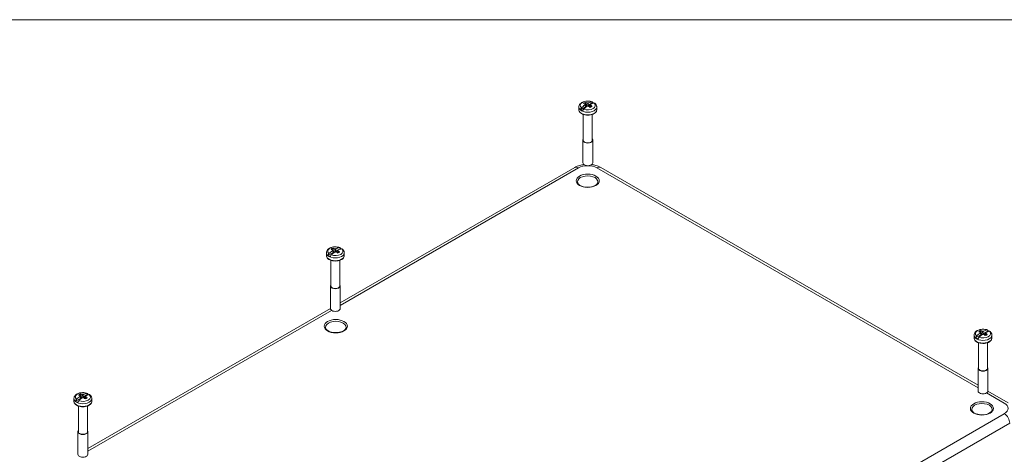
# Model space of a CAD drawing. Header units: millimetres. Extents: x 32 to 1714, y 32 to 1317.
# Tile 24 of 25: x 1126 to 1507, y 1134 to 1302. Entities that reach past the tile are written whole.
import ezdxf

# ---------------------------------------------------------------- set-up
doc = ezdxf.new("R2010")
doc.units = ezdxf.units.MM
doc.header["$LTSCALE"] = 6.25
for name, color, linetype, lineweight in [('Sketch Geometry (ANSI)', 7, 'Continuous', 9), ('Visible (ANSI)', 7, 'Continuous', 9), ('Visible Narrow (ANSI)', 7, 'Continuous', 9)]:
    doc.layers.add(name, color=color, linetype=linetype, lineweight=lineweight)

# ---------------------------------------------------------------- blocks, each defined once
blk = doc.blocks.new('Borders Default Border')
at = {"layer": 'Sketch Geometry (ANSI)', "flags": 128}
blk.add_lwpolyline([(7.62, 7.62), (7.62, 208.28), (271.78, 208.28), (271.78, 7.62), (7.62, 7.62)], dxfattribs=at)

msp = doc.modelspace()

# ---------------------------------------------------------------- linework, layer by layer
at = {"layer": 'Visible (ANSI)'}
for p, q in [((1342.1251, 1267.9684), (1342.1251, 1266.907)), ((1342.7385, 1266.9227), (1344.7202, 1268.0668)), ((1344.5387, 1267.7556), (1344.1229, 1267.5155)), ((1344.4311, 1268.7746), (1344.6912, 1268.2232)), ((1344.5263, 1268.9377), (1344.6912, 1268.2232)), ((1344.7312, 1268.0501), (1344.5387, 1267.7556)), ((1344.5387, 1267.7556), (1344.5539, 1267.6683)), ((1344.6912, 1268.2232), (1344.7202, 1268.0668)), ((1344.7202, 1268.0668), (1344.7312, 1268.0501)), ((1344.7312, 1268.0501), (1344.7764, 1267.8543)), ((1344.7379, 1268.021), (1344.881, 1267.9383)), ((1345.1687, 1269.6053), (1344.9982, 1268.0299)), ((1345.5461, 1268.5436), (1347.5278, 1269.6878)), ((1345.5461, 1268.5436), (1345.5751, 1268.7335)), ((1345.5751, 1268.5373), (1345.5461, 1268.5436)), ((1345.5751, 1268.7335), (1345.8352, 1269.5852)), ((1345.5751, 1269.5432), (1345.5751, 1268.7335)), ((1346.085, 1268.6484), (1345.5751, 1268.5373)), ((1345.5751, 1268.5373), (1345.5751, 1268.3321)), ((1346.5009, 1268.8885), (1346.085, 1268.6484)), ((1346.085, 1268.6484), (1346.1435, 1268.1085)), ((1346.3285, 1267.9726), (1346.4123, 1268.021)), ((1346.419, 1268.0501), (1346.3904, 1267.926)), ((1346.419, 1268.0501), (1346.4366, 1268.077)), ((1346.43, 1268.0333), (1346.419, 1268.0501)), ((1346.459, 1268.2232), (1346.43, 1268.0333)), ((1346.6239, 1268.9377), (1346.459, 1268.2232)), ((1346.7719, 1268.6797), (1346.6401, 1267.9205)), ((1349.0251, 1267.9684), (1349.0251, 1266.907)), ((1343.8351, 1265.0906), (1343.8351, 1255.1739)), ((1347.3151, 1265.0906), (1347.3151, 1255.1739)), ((1343.6501, 1255.1739), (1343.6501, 1246.4374)), ((1347.5001, 1255.1739), (1347.5001, 1246.4374)), ((1249.9194, 1192.3179), (1340.5046, 1244.6173)), ((1350.5519, 1244.6173), (1496.3852, 1160.4204)), ((1244.5444, 1211.6302), (1244.5444, 1210.5687)), ((1245.1578, 1210.5844), (1247.1395, 1211.7286)), ((1246.958, 1211.4174), (1246.5421, 1211.1773)), ((1246.8504, 1212.4363), (1247.1105, 1211.8849)), ((1246.9456, 1212.5994), (1247.1105, 1211.8849)), ((1247.1504, 1211.7118), (1246.958, 1211.4174)), ((1246.958, 1211.4174), (1246.9732, 1211.33)), ((1247.1105, 1211.8849), (1247.1395, 1211.7286)), ((1247.1395, 1211.7286), (1247.1504, 1211.7118)), ((1247.1504, 1211.7118), (1247.1956, 1211.516)), ((1247.1571, 1211.6827), (1247.3003, 1211.6001)), ((1247.5879, 1213.267), (1247.4175, 1211.6917)), ((1247.9653, 1212.2054), (1249.947, 1213.3495)), ((1247.9653, 1212.2054), (1247.9944, 1212.3952)), ((1247.9944, 1212.199), (1247.9653, 1212.2054)), ((1247.9944, 1212.3952), (1248.2544, 1213.2469)), ((1247.9944, 1213.2049), (1247.9944, 1212.3952)), ((1248.5043, 1212.3101), (1247.9944, 1212.199)), ((1247.9944, 1212.199), (1247.9944, 1211.9939)), ((1248.9202, 1212.5502), (1248.5043, 1212.3101)), ((1248.5043, 1212.3101), (1248.5627, 1211.7702)), ((1248.7478, 1211.6343), (1248.8316, 1211.6827)), ((1248.8383, 1211.7118), (1248.8097, 1211.5878)), ((1248.8383, 1211.7118), (1248.8559, 1211.7388)), ((1248.8492, 1211.6951), (1248.8383, 1211.7118)), ((1248.8782, 1211.8849), (1248.8492, 1211.6951)), ((1249.0432, 1212.5994), (1248.8782, 1211.8849)), ((1249.1911, 1212.3414), (1249.0593, 1211.5822)), ((1251.4444, 1211.6302), (1251.4444, 1210.5687)), ((1246.2544, 1208.7523), (1246.2544, 1198.8357)), ((1249.7344, 1208.7523), (1249.7344, 1198.8357)), ((1246.0694, 1198.8357), (1246.0694, 1190.0991)), ((1249.9194, 1198.8357), (1249.9194, 1190.0991)), ((1152.3386, 1135.9797), (1246.0694, 1190.0951)), ((1494.8602, 1179.7868), (1494.8602, 1178.7253)), ((1495.4736, 1178.7411), (1497.4553, 1179.8852)), ((1497.1662, 1180.5929), (1497.4263, 1180.0415)), ((1497.2614, 1180.756), (1497.4263, 1180.0415)), ((1497.4662, 1179.8684), (1497.2738, 1179.574)), ((1497.4263, 1180.0415), (1497.4553, 1179.8852)), ((1497.4553, 1179.8852), (1497.4662, 1179.8684)), ((1497.4662, 1179.8684), (1497.5114, 1179.6726)), ((1497.4729, 1179.8393), (1497.6161, 1179.7567)), ((1497.9037, 1181.4236), (1497.7333, 1179.8483)), ((1498.2811, 1180.362), (1500.2628, 1181.5061)), ((1498.2811, 1180.362), (1498.3102, 1180.5519)), ((1498.3102, 1180.3557), (1498.2811, 1180.362)), ((1498.3102, 1180.5519), (1498.5702, 1181.4035)), ((1498.3102, 1181.3616), (1498.3102, 1180.5519)), ((1498.8201, 1180.4668), (1498.3102, 1180.3557)), ((1498.3102, 1180.3557), (1498.3102, 1180.1505)), ((1499.236, 1180.7069), (1498.8201, 1180.4668)), ((1498.8201, 1180.4668), (1498.8785, 1179.9269)), ((1499.0636, 1179.791), (1499.1474, 1179.8393)), ((1499.1541, 1179.8684), (1499.1255, 1179.7444)), ((1499.1541, 1179.8684), (1499.1717, 1179.8954)), ((1499.165, 1179.8517), (1499.1541, 1179.8684)), ((1499.194, 1180.0415), (1499.165, 1179.8517)), ((1499.359, 1180.756), (1499.194, 1180.0415)), ((1499.5069, 1180.498), (1499.3751, 1179.7389)), ((1501.7602, 1179.7868), (1501.7602, 1178.7253)), ((1496.5702, 1176.909), (1496.5702, 1166.9923)), ((1497.2738, 1179.574), (1496.8579, 1179.3339)), ((1497.2738, 1179.574), (1497.289, 1179.4867)), ((1500.0502, 1176.909), (1500.0502, 1166.9923)), ((1496.3852, 1166.9923), (1496.3852, 1158.2558)), ((1500.2352, 1166.9923), (1500.2352, 1158.2558)), ((1150.0072, 1156.9287), (1149.8367, 1155.3534)), ((1150.3846, 1155.8671), (1152.3663, 1157.0112)), ((1150.4136, 1156.057), (1150.6737, 1156.9086)), ((1500.2326, 1158.1991), (1508.046, 1153.688)), ((1146.9636, 1155.2919), (1146.9636, 1154.2304)), ((1147.5771, 1154.2462), (1149.5587, 1155.3903)), ((1149.3773, 1155.0791), (1148.9614, 1154.839)), ((1149.2697, 1156.098), (1149.5297, 1155.5466)), ((1149.3648, 1156.2611), (1149.5297, 1155.5466)), ((1149.5697, 1155.3735), (1149.3773, 1155.0791)), ((1149.3773, 1155.0791), (1149.3924, 1154.9918)), ((1149.5297, 1155.5466), (1149.5587, 1155.3903)), ((1149.5587, 1155.3903), (1149.5697, 1155.3735)), ((1149.5697, 1155.3735), (1149.6149, 1155.1777)), ((1149.5764, 1155.3444), (1149.7195, 1155.2618)), ((1150.3846, 1155.8671), (1150.4136, 1156.057)), ((1150.4136, 1155.8608), (1150.3846, 1155.8671)), ((1150.4136, 1156.8667), (1150.4136, 1156.057)), ((1150.9236, 1155.9719), (1150.4136, 1155.8608)), ((1150.4136, 1155.8608), (1150.4136, 1155.6556)), ((1151.3394, 1156.212), (1150.9236, 1155.9719)), ((1150.9236, 1155.9719), (1150.982, 1155.432)), ((1151.167, 1155.2961), (1151.2508, 1155.3444)), ((1151.2575, 1155.3735), (1151.2289, 1155.2495)), ((1151.2575, 1155.3735), (1151.2752, 1155.4005)), ((1151.2685, 1155.3568), (1151.2575, 1155.3735)), ((1151.2975, 1155.5466), (1151.2685, 1155.3568)), ((1151.4624, 1156.2611), (1151.2975, 1155.5466)), ((1151.6104, 1156.0031), (1151.4786, 1155.244)), ((1153.8636, 1155.2919), (1153.8636, 1154.2304)), ((1148.6736, 1152.4141), (1148.6736, 1142.4974)), ((1152.1536, 1152.4141), (1152.1536, 1142.4974)), ((1148.4886, 1142.4974), (1148.4886, 1133.7609)), ((1152.3386, 1142.4974), (1152.3386, 1133.7609))]:
    msp.add_line(p, q, dxfattribs=at)
for centre, major_axis, ratio, start_param, end_param in [((1345.1331, 1262.0814), (4.3751, 7.5779), 0.57735027, 0.8991007, 1.11735496), ((1345.5751, 1268.8211), (-1.8887, 0), 0.57735027, 5.20853906, 5.78703523), ((1346.2416, 1262.3468), (-5.3673, 6.8727), 0.4683232, 5.55487759, 5.63362226), ((1346.017, 1261.5711), (-4.3751, -7.5779), 0.57735027, 4.04069335, 4.25894762), ((1345.5751, 1268.0501), (1.7222, 0), 0.57735027, 3.70914196, 3.84402551), ((1346.0782, 1262.0133), (-3.0508, 8.2068), 0.1836319, 5.64478829, 5.69430193), ((1346.0782, 1261.7941), (0.5591, 8.7377), 0.38414354, 0.63863746, 0.67031873), ((1344.9086, 1261.5772), (3.0529, -8.1683), 0.66883484, 2.59045474, 2.6691994), ((1345.3852, 1261.6132), (6.5368, -5.8249), 0.85256691, 2.1973609, 2.24687454), ((1345.3852, 1262.1942), (-7.7806, -4.0152), 0.65205526, 4.36466563, 4.39634691), ((1345.7649, 1261.6132), (6.5368, 5.8249), 0.85256691, 0.91255048, 0.94423176), ((1345.7649, 1262.1942), (-7.7806, 4.0152), 0.65205526, 5.01059869, 5.06011233), ((1345.1331, 1262.0814), (4.3751, 7.5779), 0.57735027, 0.45344136, 0.67169563), ((1346.2416, 1262.3468), (-5.3673, 6.8727), 0.4683232, 5.21539153, 5.29413619), ((1345.5751, 1268.8211), (1.8887, 0), 0.57735027, 5.20853906, 5.78703523), ((1345.5751, 1268.0501), (-1.7222, 0), 0.57735027, 4.07271036, 4.14483968), ((1345.072, 1262.0133), (-3.0508, -8.2068), 0.1836319, 3.7483084, 3.77998967), ((1345.072, 1261.7941), (0.5591, -8.7377), 0.38414354, 2.45344155, 2.5029552), ((1346.017, 1261.5711), (-4.3751, -7.5779), 0.57735027, 3.59503402, 3.81328829), ((1344.9086, 1261.5772), (3.0529, -8.1683), 0.66883484, 2.25096867, 2.32971334), ((1345.5751, 1268.0501), (3.4437, 0), 0.57735027, 0.801347, 0.96790105), ((1345.5751, 1268.0501), (-3.4437, 0), 0.57735027, 0.60289528, 0.96790105), ((1345.5751, 1255.1739), (1.925, 0), 0.57735027, 2.69958828, 6.72518968), ((1345.5751, 1255.1739), (1.74, 0), 0.57735027, 3.14159265, 6.28318531), ((1345.5751, 1246.4374), (1.925, 0), 0.57735027, 3.14159265, 6.28318531), ((1247.9944, 1211.7118), (-3.4437, 0), 0.57735027, 0.60289528, 0.96790105), ((1247.5524, 1205.7432), (4.3751, 7.5779), 0.57735027, 0.8991007, 1.11735496), ((1247.9944, 1212.4828), (-1.8887, 0), 0.57735027, 5.20853906, 5.78703523), ((1248.6608, 1206.0085), (-5.3673, 6.8727), 0.4683232, 5.55487759, 5.63362226), ((1248.4363, 1205.2329), (-4.3751, -7.5779), 0.57735027, 4.04069335, 4.25894762), ((1247.9944, 1211.7118), (1.7222, 0), 0.57735027, 3.70914196, 3.84402551), ((1248.4975, 1205.6751), (-3.0508, 8.2068), 0.1836319, 5.64478829, 5.69430193), ((1248.4975, 1205.4558), (0.5591, 8.7377), 0.38414354, 0.63863746, 0.67031873), ((1247.3279, 1205.2389), (3.0529, -8.1683), 0.66883484, 2.59045474, 2.6691994), ((1247.8045, 1205.275), (6.5368, -5.8249), 0.85256691, 2.1973609, 2.24687454), ((1247.8045, 1205.8559), (-7.7806, -4.0152), 0.65205526, 4.36466563, 4.39634691), ((1248.1842, 1205.275), (6.5368, 5.8249), 0.85256691, 0.91255048, 0.94423176), ((1248.1842, 1205.8559), (-7.7806, 4.0152), 0.65205526, 5.01059869, 5.06011233), ((1247.5524, 1205.7432), (4.3751, 7.5779), 0.57735027, 0.45344136, 0.67169563), ((1248.6608, 1206.0085), (-5.3673, 6.8727), 0.4683232, 5.21539153, 5.29413619), ((1247.9944, 1212.4828), (1.8887, 0), 0.57735027, 5.20853906, 5.78703523), ((1247.9944, 1211.7118), (-1.7222, 0), 0.57735027, 4.07271036, 4.14483968), ((1247.4912, 1205.6751), (-3.0508, -8.2068), 0.1836319, 3.7483084, 3.77998967), ((1247.4912, 1205.4558), (0.5591, -8.7377), 0.38414354, 2.45344155, 2.5029552), ((1248.4363, 1205.2329), (-4.3751, -7.5779), 0.57735027, 3.59503402, 3.81328829), ((1247.3279, 1205.2389), (3.0529, -8.1683), 0.66883484, 2.25096867, 2.32971334), ((1247.9944, 1211.7118), (3.4437, 0), 0.57735027, 0.801347, 0.96790105), ((1247.9944, 1198.8357), (1.925, 0), 0.57735027, 2.69958828, 6.72518968), ((1247.9944, 1198.8357), (1.74, 0), 0.57735027, 3.14159265, 6.28318531), ((1247.9944, 1190.0991), (1.925, 0), 0.57735027, 3.14159265, 6.28318531), ((1497.8682, 1173.8998), (4.3751, 7.5779), 0.57735027, 0.8991007, 1.11735496), ((1498.3102, 1180.6394), (-1.8887, 0), 0.57735027, 5.20853906, 5.78703523), ((1498.9766, 1174.1651), (-5.3673, 6.8727), 0.4683232, 5.55487759, 5.63362226), ((1498.7521, 1173.3895), (-4.3751, -7.5779), 0.57735027, 4.04069335, 4.25894762), ((1498.8133, 1173.8317), (-3.0508, 8.2068), 0.1836319, 5.64478829, 5.69430193), ((1498.8133, 1173.6125), (0.5591, 8.7377), 0.38414354, 0.63863746, 0.67031873), ((1497.6437, 1173.3956), (3.0529, -8.1683), 0.66883484, 2.59045474, 2.6691994), ((1498.1203, 1173.4316), (6.5368, -5.8249), 0.85256691, 2.1973609, 2.24687454), ((1498.1203, 1174.0126), (-7.7806, -4.0152), 0.65205526, 4.36466563, 4.39634691), ((1498.5, 1173.4316), (6.5368, 5.8249), 0.85256691, 0.91255048, 0.94423176), ((1498.5, 1174.0126), (-7.7806, 4.0152), 0.65205526, 5.01059869, 5.06011233), ((1497.8682, 1173.8998), (4.3751, 7.5779), 0.57735027, 0.45344136, 0.67169563), ((1498.9766, 1174.1651), (-5.3673, 6.8727), 0.4683232, 5.21539153, 5.29413619), ((1498.3102, 1180.6394), (1.8887, 0), 0.57735027, 5.20853906, 5.78703523), ((1498.3102, 1179.8684), (-1.7222, 0), 0.57735027, 4.07271036, 4.14483968), ((1497.807, 1173.8317), (-3.0508, -8.2068), 0.1836319, 3.7483084, 3.77998967), ((1497.807, 1173.6125), (0.5591, -8.7377), 0.38414354, 2.45344155, 2.5029552), ((1498.7521, 1173.3895), (-4.3751, -7.5779), 0.57735027, 3.59503402, 3.81328829), ((1497.6437, 1173.3956), (3.0529, -8.1683), 0.66883484, 2.25096867, 2.32971334), ((1498.3102, 1179.8684), (3.4437, 0), 0.57735027, 0.801347, 0.96790105), ((1498.3102, 1179.8684), (-3.4437, 0), 0.57735027, 0.60289528, 0.96790105), ((1498.3102, 1179.8684), (1.7222, 0), 0.57735027, 3.70914196, 3.84402551), ((1498.3102, 1166.9923), (1.925, 0), 0.57735027, 2.69958828, 6.72518968), ((1498.3102, 1166.9923), (1.74, 0), 0.57735027, 3.14159265, 6.28318531), ((1150.4136, 1156.1445), (-1.8887, 0), 0.57735027, 5.20853906, 5.78703523), ((1149.7471, 1148.9007), (3.0529, -8.1683), 0.66883484, 2.59045474, 2.6691994), ((1150.2238, 1148.9367), (6.5368, -5.8249), 0.85256691, 2.1973609, 2.24687454), ((1150.6035, 1148.9367), (6.5368, 5.8249), 0.85256691, 0.91255048, 0.94423176), ((1149.9717, 1149.4049), (4.3751, 7.5779), 0.57735027, 0.45344136, 0.67169563), ((1150.4136, 1155.3735), (3.4437, 0), 0.57735027, 0.801347, 0.96790105), ((1498.3102, 1158.2558), (1.925, 0), 0.57735027, 3.14159265, 6.28318531), ((1150.4136, 1155.3735), (-3.4437, 0), 0.57735027, 0.60289528, 0.96790105), ((1149.9717, 1149.4049), (4.3751, 7.5779), 0.57735027, 0.8991007, 1.11735496), ((1151.0801, 1149.6702), (-5.3673, 6.8727), 0.4683232, 5.55487759, 5.63362226), ((1150.8556, 1148.8946), (-4.3751, -7.5779), 0.57735027, 4.04069335, 4.25894762), ((1150.4136, 1155.3735), (1.7222, 0), 0.57735027, 3.70914196, 3.84402551), ((1150.9167, 1149.3368), (-3.0508, 8.2068), 0.1836319, 5.64478829, 5.69430193), ((1150.9167, 1149.1176), (0.5591, 8.7377), 0.38414354, 0.63863746, 0.67031873), ((1150.2238, 1149.5177), (-7.7806, -4.0152), 0.65205526, 4.36466563, 4.39634691), ((1150.6035, 1149.5177), (-7.7806, 4.0152), 0.65205526, 5.01059869, 5.06011233), ((1151.0801, 1149.6702), (-5.3673, 6.8727), 0.4683232, 5.21539153, 5.29413619), ((1150.4136, 1156.1445), (1.8887, 0), 0.57735027, 5.20853906, 5.78703523), ((1150.4136, 1155.3735), (-1.7222, 0), 0.57735027, 4.07271036, 4.14483968), ((1149.9105, 1149.3368), (-3.0508, -8.2068), 0.1836319, 3.7483084, 3.77998967), ((1149.9105, 1149.1176), (0.5591, -8.7377), 0.38414354, 2.45344155, 2.5029552), ((1150.8556, 1148.8946), (-4.3751, -7.5779), 0.57735027, 3.59503402, 3.81328829), ((1149.7471, 1148.9007), (3.0529, -8.1683), 0.66883484, 2.25096867, 2.32971334), ((1150.4136, 1142.4974), (1.925, 0), 0.57735027, 2.69958828, 6.72518968), ((1150.4136, 1142.4974), (1.74, 0), 0.57735027, 3.14159265, 6.28318531), ((1150.4136, 1133.7609), (1.925, 0), 0.57735027, 3.14159265, 6.28318531)]:
    msp.add_ellipse(centre, major_axis=major_axis, ratio=ratio, start_param=start_param, end_param=end_param, dxfattribs=at)
for points, knots in [([(1342.1251, 1267.9684), (1342.1251, 1268.1919), (1342.1711, 1268.4144), (1342.3445, 1268.8413), (1342.4778, 1269.0419), (1342.8327, 1269.4319), (1343.0675, 1269.6096), (1343.6229, 1269.9235), (1343.9521, 1270.0503), (1344.6492, 1270.2291), (1345.0175, 1270.2803), (1345.7556, 1270.3059), (1346.1252, 1270.281), (1346.7763, 1270.1672), (1347.0619, 1270.0901), (1347.3303, 1269.9871)], [3.92699082, 3.92699082, 3.92699082, 3.92699082, 4.15735545, 4.15735545, 4.41073788, 4.41073788, 4.72307409, 4.72307409, 5.07980656, 5.07980656, 5.43790272, 5.43790272, 5.79184314, 5.79184314, 6.0846917, 6.0846917, 6.0846917, 6.0846917]), ([(1342.7385, 1266.9227), (1342.7449, 1266.9837), (1342.759, 1267.0503), (1342.8037, 1267.1996), (1342.8505, 1267.3064), (1342.9501, 1267.4776), (1343.0207, 1267.5721), (1343.0959, 1267.651), (1343.1062, 1267.6615), (1343.1167, 1267.6718)], [0.0095839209, 0.0095839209, 0.0095839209, 0.0095839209, 0.0292593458, 0.0292593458, 0.0587701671, 0.0587701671, 0.088680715, 0.088680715, 0.0932168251, 0.0932168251, 0.0932168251, 0.0932168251]), ([(1347.1496, 1270.0001), (1347.1601, 1270.002), (1347.1704, 1270.0035), (1347.2456, 1270.0113), (1347.3162, 1269.9984), (1347.4158, 1269.9422), (1347.4626, 1269.8894), (1347.5073, 1269.7917), (1347.5214, 1269.7414), (1347.5278, 1269.6878)], [0.3853332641, 0.3853332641, 0.3853332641, 0.3853332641, 0.3898693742, 0.3898693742, 0.4197799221, 0.4197799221, 0.4492907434, 0.4492907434, 0.4689661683, 0.4689661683, 0.4689661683, 0.4689661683]), ([(1348.2924, 1269.4295), (1348.2788, 1269.4414), (1348.2646, 1269.4517), (1348.2001, 1269.4881), (1348.1294, 1269.501), (1348.0543, 1269.4932), (1348.044, 1269.4917), (1348.0335, 1269.4898)], [0.0501632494, 0.0501632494, 0.0501632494, 0.0501632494, 0.0587701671, 0.0587701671, 0.088680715, 0.088680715, 0.0932168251, 0.0932168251, 0.0932168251, 0.0932168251]), ([(1348.2927, 1269.43), (1348.377, 1269.3579), (1348.4564, 1269.2807), (1348.6036, 1269.1154), (1348.6713, 1269.0273), (1348.7921, 1268.8399), (1348.8451, 1268.7406), (1348.9325, 1268.5322), (1348.9668, 1268.423), (1349.0131, 1268.1987), (1349.0251, 1268.0836), (1349.0251, 1267.9684)], [0.19181344, 0.19181344, 0.19181344, 0.19181344, 0.310530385, 0.310530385, 0.429247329, 0.429247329, 0.547964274, 0.547964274, 0.666681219, 0.666681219, 0.785398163, 0.785398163, 0.785398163, 0.785398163]), ([(1349.0251, 1266.907), (1349.0251, 1266.6934), (1348.9721, 1266.4806), (1348.7672, 1266.0709), (1348.6096, 1265.8757), (1348.1981, 1265.5149), (1347.9367, 1265.3528), (1347.3423, 1265.086), (1347.0083, 1264.9823), (1346.3057, 1264.844), (1345.9374, 1264.8091), (1345.2019, 1264.8098), (1344.8349, 1264.8454), (1344.1359, 1264.9841), (1343.8041, 1265.0875), (1343.2075, 1265.3557), (1342.943, 1265.5207), (1342.5146, 1265.9008), (1342.3488, 1266.1157), (1342.1668, 1266.5279), (1342.1251, 1266.7172), (1342.1251, 1266.907)], [0.78539816, 0.78539816, 0.78539816, 0.78539816, 1.06635562, 1.06635562, 1.36776031, 1.36776031, 1.69533866, 1.69533866, 2.02762996, 2.02762996, 2.35797873, 2.35797873, 2.68738646, 2.68738646, 3.01774963, 3.01774963, 3.35004316, 3.35004316, 3.67737361, 3.67737361, 3.92699082, 3.92699082, 3.92699082, 3.92699082]), ([(1344.0006, 1267.1615), (1343.99, 1267.1511), (1343.9798, 1267.1407), (1343.9046, 1267.0618), (1343.834, 1266.9673), (1343.7344, 1266.7961), (1343.6876, 1266.6893), (1343.6429, 1266.5399), (1343.6288, 1266.4734), (1343.6224, 1266.4124)], [0.3853332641, 0.3853332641, 0.3853332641, 0.3853332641, 0.3898693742, 0.3898693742, 0.4197799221, 0.4197799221, 0.4492907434, 0.4492907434, 0.4689661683, 0.4689661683, 0.4689661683, 0.4689661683]), ([(1340.5046, 1244.6173), (1341.109, 1244.9663), (1341.7523, 1245.2302), (1342.9473, 1245.5817), (1343.4905, 1245.6941), (1344.0412, 1245.7659)], [-0.78524587, -0.78524587, -0.78524587, -0.78524587, -0.471147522, -0.471147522, -0.222254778, -0.222254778, -0.222254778, -0.222254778]), ([(1347.0948, 1245.7552), (1347.6182, 1245.6832), (1348.1346, 1245.5742), (1349.3041, 1245.2302), (1349.9474, 1244.9663), (1350.5519, 1244.6173)], [0.234250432, 0.234250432, 0.234250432, 0.234250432, 0.471147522, 0.471147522, 0.78524587, 0.78524587, 0.78524587, 0.78524587]), ([(1349.4957, 1239.037), (1349.4851, 1238.7894), (1349.3829, 1238.5295), (1348.9942, 1238.0735), (1348.7682, 1237.8849), (1348.215, 1237.554), (1347.8924, 1237.4104), (1347.174, 1237.1815), (1346.7775, 1237.0968), (1345.951, 1236.999), (1345.5208, 1236.9866), (1344.6751, 1237.0372), (1344.2596, 1237.1001), (1343.4909, 1237.2924), (1343.1373, 1237.4212), (1342.5302, 1237.7237), (1342.2758, 1237.8969), (1341.8818, 1238.2604), (1341.744, 1238.4496), (1341.5983, 1238.77), (1341.5665, 1238.9042), (1341.5608, 1239.037)], [3.95168604, 3.95168604, 3.95168604, 3.95168604, 4.38444687, 4.38444687, 4.69467164, 4.69467164, 4.99350496, 4.99350496, 5.29568506, 5.29568506, 5.60087377, 5.60087377, 5.90651108, 5.90651108, 6.20987403, 6.20987403, 6.50937709, 6.50937709, 6.81181504, 6.81181504, 7.04388825, 7.04388825, 7.04388825, 7.04388825]), ([(1244.5444, 1211.6302), (1244.5444, 1211.8536), (1244.5904, 1212.0761), (1244.7638, 1212.5031), (1244.8971, 1212.7036), (1245.252, 1213.0936), (1245.4868, 1213.2713), (1246.0422, 1213.5852), (1246.3713, 1213.7121), (1247.0685, 1213.8908), (1247.4367, 1213.9421), (1248.1749, 1213.9676), (1248.5445, 1213.9428), (1249.1955, 1213.8289), (1249.4812, 1213.7519), (1249.7496, 1213.6488)], [3.92699082, 3.92699082, 3.92699082, 3.92699082, 4.15735545, 4.15735545, 4.41073788, 4.41073788, 4.72307409, 4.72307409, 5.07980656, 5.07980656, 5.43790272, 5.43790272, 5.79184314, 5.79184314, 6.0846917, 6.0846917, 6.0846917, 6.0846917]), ([(1251.4444, 1210.5687), (1251.4444, 1210.3551), (1251.3913, 1210.1423), (1251.1865, 1209.7326), (1251.0289, 1209.5375), (1250.6174, 1209.1767), (1250.3559, 1209.0145), (1249.7616, 1208.7477), (1249.4276, 1208.6441), (1248.7249, 1208.5058), (1248.3567, 1208.4708), (1247.6212, 1208.4716), (1247.2541, 1208.5071), (1246.5551, 1208.6459), (1246.2234, 1208.7492), (1245.6268, 1209.0174), (1245.3623, 1209.1825), (1244.9338, 1209.5625), (1244.7681, 1209.7775), (1244.5861, 1210.1897), (1244.5444, 1210.379), (1244.5444, 1210.5687)], [0.78539816, 0.78539816, 0.78539816, 0.78539816, 1.06635562, 1.06635562, 1.36776031, 1.36776031, 1.69533866, 1.69533866, 2.02762996, 2.02762996, 2.35797873, 2.35797873, 2.68738646, 2.68738646, 3.01774963, 3.01774963, 3.35004316, 3.35004316, 3.67737361, 3.67737361, 3.92699082, 3.92699082, 3.92699082, 3.92699082]), ([(1245.1578, 1210.5844), (1245.1642, 1210.6454), (1245.1783, 1210.712), (1245.223, 1210.8613), (1245.2698, 1210.9682), (1245.3693, 1211.1394), (1245.44, 1211.2339), (1245.5151, 1211.3128), (1245.5254, 1211.3232), (1245.536, 1211.3335)], [0.0095839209, 0.0095839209, 0.0095839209, 0.0095839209, 0.0292593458, 0.0292593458, 0.0587701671, 0.0587701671, 0.088680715, 0.088680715, 0.0932168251, 0.0932168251, 0.0932168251, 0.0932168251]), ([(1246.4199, 1210.8232), (1246.4093, 1210.8129), (1246.399, 1210.8025), (1246.3239, 1210.7236), (1246.2532, 1210.6291), (1246.1537, 1210.4578), (1246.1069, 1210.351), (1246.0622, 1210.2017), (1246.0481, 1210.1351), (1246.0417, 1210.0741)], [0.3853332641, 0.3853332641, 0.3853332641, 0.3853332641, 0.3898693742, 0.3898693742, 0.4197799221, 0.4197799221, 0.4492907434, 0.4492907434, 0.4689661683, 0.4689661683, 0.4689661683, 0.4689661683]), ([(1249.5688, 1213.6619), (1249.5794, 1213.6638), (1249.5897, 1213.6652), (1249.6648, 1213.6731), (1249.7355, 1213.6602), (1249.835, 1213.6039), (1249.8818, 1213.5511), (1249.9265, 1213.4534), (1249.9406, 1213.4031), (1249.947, 1213.3495)], [0.3853332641, 0.3853332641, 0.3853332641, 0.3853332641, 0.3898693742, 0.3898693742, 0.4197799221, 0.4197799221, 0.4492907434, 0.4492907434, 0.4689661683, 0.4689661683, 0.4689661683, 0.4689661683]), ([(1250.7116, 1213.0912), (1250.6981, 1213.1031), (1250.6839, 1213.1134), (1250.6194, 1213.1499), (1250.5487, 1213.1628), (1250.4736, 1213.1549), (1250.4633, 1213.1534), (1250.4527, 1213.1516)], [0.0501632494, 0.0501632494, 0.0501632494, 0.0501632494, 0.0587701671, 0.0587701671, 0.088680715, 0.088680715, 0.0932168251, 0.0932168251, 0.0932168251, 0.0932168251]), ([(1250.712, 1213.0917), (1250.7962, 1213.0197), (1250.8757, 1212.9425), (1251.0229, 1212.7772), (1251.0906, 1212.689), (1251.2114, 1212.5016), (1251.2644, 1212.4023), (1251.3517, 1212.1939), (1251.3861, 1212.0847), (1251.4324, 1211.8604), (1251.4444, 1211.7453), (1251.4444, 1211.6302)], [0.19181344, 0.19181344, 0.19181344, 0.19181344, 0.310530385, 0.310530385, 0.429247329, 0.429247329, 0.547964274, 0.547964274, 0.666681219, 0.666681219, 0.785398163, 0.785398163, 0.785398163, 0.785398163]), ([(1252.1345, 1182.8255), (1252.1239, 1182.5779), (1252.0218, 1182.318), (1251.633, 1181.862), (1251.407, 1181.6734), (1250.8538, 1181.3425), (1250.5313, 1181.1989), (1249.8128, 1180.97), (1249.4163, 1180.8853), (1248.5898, 1180.7875), (1248.1597, 1180.7751), (1247.3139, 1180.8257), (1246.8984, 1180.8886), (1246.1297, 1181.0809), (1245.7761, 1181.2097), (1245.169, 1181.5122), (1244.9146, 1181.6854), (1244.5206, 1182.0489), (1244.3828, 1182.2381), (1244.2371, 1182.5585), (1244.2053, 1182.6927), (1244.1996, 1182.8255)], [3.95168604, 3.95168604, 3.95168604, 3.95168604, 4.38444687, 4.38444687, 4.69467164, 4.69467164, 4.99350496, 4.99350496, 5.29568506, 5.29568506, 5.60087377, 5.60087377, 5.90651108, 5.90651108, 6.20987403, 6.20987403, 6.50937709, 6.50937709, 6.81181504, 6.81181504, 7.04388825, 7.04388825, 7.04388825, 7.04388825]), ([(1494.8602, 1179.7868), (1494.8602, 1180.0103), (1494.9062, 1180.2327), (1495.0796, 1180.6597), (1495.2129, 1180.8603), (1495.5678, 1181.2502), (1495.8026, 1181.4279), (1496.358, 1181.7418), (1496.6871, 1181.8687), (1497.3843, 1182.0475), (1497.7525, 1182.0987), (1498.4907, 1182.1243), (1498.8603, 1182.0994), (1499.5113, 1181.9856), (1499.797, 1181.9085), (1500.0654, 1181.8055)], [3.92699082, 3.92699082, 3.92699082, 3.92699082, 4.15735545, 4.15735545, 4.41073788, 4.41073788, 4.72307409, 4.72307409, 5.07980656, 5.07980656, 5.43790272, 5.43790272, 5.79184314, 5.79184314, 6.0846917, 6.0846917, 6.0846917, 6.0846917]), ([(1499.8846, 1181.8185), (1499.8952, 1181.8204), (1499.9055, 1181.8218), (1499.9806, 1181.8297), (1500.0513, 1181.8168), (1500.1508, 1181.7605), (1500.1976, 1181.7077), (1500.2423, 1181.61), (1500.2564, 1181.5598), (1500.2628, 1181.5061)], [0.3853332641, 0.3853332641, 0.3853332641, 0.3853332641, 0.3898693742, 0.3898693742, 0.4197799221, 0.4197799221, 0.4492907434, 0.4492907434, 0.4689661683, 0.4689661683, 0.4689661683, 0.4689661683]), ([(1501.0274, 1181.2479), (1501.0139, 1181.2598), (1500.9997, 1181.27), (1500.9352, 1181.3065), (1500.8645, 1181.3194), (1500.7894, 1181.3115), (1500.7791, 1181.3101), (1500.7685, 1181.3082)], [0.0501632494, 0.0501632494, 0.0501632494, 0.0501632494, 0.0587701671, 0.0587701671, 0.088680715, 0.088680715, 0.0932168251, 0.0932168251, 0.0932168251, 0.0932168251]), ([(1501.0278, 1181.2484), (1501.112, 1181.1763), (1501.1915, 1181.0991), (1501.3387, 1180.9338), (1501.4064, 1180.8457), (1501.5272, 1180.6583), (1501.5802, 1180.559), (1501.6675, 1180.3505), (1501.7019, 1180.2414), (1501.7482, 1180.0171), (1501.7602, 1179.902), (1501.7602, 1179.7868)], [0.19181344, 0.19181344, 0.19181344, 0.19181344, 0.310530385, 0.310530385, 0.429247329, 0.429247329, 0.547964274, 0.547964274, 0.666681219, 0.666681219, 0.785398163, 0.785398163, 0.785398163, 0.785398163]), ([(1501.7602, 1178.7253), (1501.7602, 1178.5118), (1501.7071, 1178.299), (1501.5023, 1177.8892), (1501.3447, 1177.6941), (1500.9332, 1177.3333), (1500.6717, 1177.1712), (1500.0774, 1176.9044), (1499.7434, 1176.8007), (1499.0407, 1176.6624), (1498.6725, 1176.6274), (1497.937, 1176.6282), (1497.5699, 1176.6637), (1496.8709, 1176.8025), (1496.5392, 1176.9059), (1495.9426, 1177.174), (1495.6781, 1177.3391), (1495.2496, 1177.7192), (1495.0839, 1177.9341), (1494.9019, 1178.3463), (1494.8602, 1178.5356), (1494.8602, 1178.7253)], [0.78539816, 0.78539816, 0.78539816, 0.78539816, 1.06635562, 1.06635562, 1.36776031, 1.36776031, 1.69533866, 1.69533866, 2.02762996, 2.02762996, 2.35797873, 2.35797873, 2.68738646, 2.68738646, 3.01774963, 3.01774963, 3.35004316, 3.35004316, 3.67737361, 3.67737361, 3.92699082, 3.92699082, 3.92699082, 3.92699082]), ([(1495.4736, 1178.7411), (1495.48, 1178.8021), (1495.4941, 1178.8686), (1495.5388, 1179.018), (1495.5856, 1179.1248), (1495.6851, 1179.296), (1495.7558, 1179.3905), (1495.8309, 1179.4694), (1495.8412, 1179.4798), (1495.8518, 1179.4901)], [0.0095839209, 0.0095839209, 0.0095839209, 0.0095839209, 0.0292593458, 0.0292593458, 0.0587701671, 0.0587701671, 0.088680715, 0.088680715, 0.0932168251, 0.0932168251, 0.0932168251, 0.0932168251]), ([(1496.7357, 1178.9798), (1496.7251, 1178.9695), (1496.7148, 1178.9591), (1496.6397, 1178.8802), (1496.569, 1178.7857), (1496.4695, 1178.6145), (1496.4227, 1178.5076), (1496.378, 1178.3583), (1496.3639, 1178.2918), (1496.3575, 1178.2307)], [0.3853332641, 0.3853332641, 0.3853332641, 0.3853332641, 0.3898693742, 0.3898693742, 0.4197799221, 0.4197799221, 0.4492907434, 0.4492907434, 0.4689661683, 0.4689661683, 0.4689661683, 0.4689661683]), ([(1146.9636, 1155.2919), (1146.9636, 1155.5154), (1147.0096, 1155.7378), (1147.1831, 1156.1648), (1147.3164, 1156.3654), (1147.6712, 1156.7553), (1147.9061, 1156.933), (1148.4615, 1157.2469), (1148.7906, 1157.3738), (1149.4877, 1157.5526), (1149.856, 1157.6038), (1150.5941, 1157.6294), (1150.9637, 1157.6045), (1151.6148, 1157.4907), (1151.9005, 1157.4136), (1152.1688, 1157.3106)], [3.92699082, 3.92699082, 3.92699082, 3.92699082, 4.15735545, 4.15735545, 4.41073788, 4.41073788, 4.72307409, 4.72307409, 5.07980656, 5.07980656, 5.43790272, 5.43790272, 5.79184314, 5.79184314, 6.0846917, 6.0846917, 6.0846917, 6.0846917]), ([(1151.9881, 1157.3236), (1151.9987, 1157.3255), (1152.0089, 1157.3269), (1152.0841, 1157.3348), (1152.1548, 1157.3219), (1152.2543, 1157.2656), (1152.3011, 1157.2128), (1152.3458, 1157.1151), (1152.3599, 1157.0649), (1152.3663, 1157.0112)], [0.3853332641, 0.3853332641, 0.3853332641, 0.3853332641, 0.3898693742, 0.3898693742, 0.4197799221, 0.4197799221, 0.4492907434, 0.4492907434, 0.4689661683, 0.4689661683, 0.4689661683, 0.4689661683]), ([(1153.8636, 1154.2304), (1153.8636, 1154.0169), (1153.8106, 1153.8041), (1153.6058, 1153.3943), (1153.4482, 1153.1992), (1153.0366, 1152.8384), (1152.7752, 1152.6763), (1152.1808, 1152.4095), (1151.8468, 1152.3058), (1151.1442, 1152.1675), (1150.7759, 1152.1325), (1150.0404, 1152.1333), (1149.6734, 1152.1688), (1148.9744, 1152.3076), (1148.6426, 1152.411), (1148.0461, 1152.6791), (1147.7815, 1152.8442), (1147.3531, 1153.2243), (1147.1874, 1153.4392), (1147.0054, 1153.8514), (1146.9636, 1154.0407), (1146.9636, 1154.2304)], [0.78539816, 0.78539816, 0.78539816, 0.78539816, 1.06635562, 1.06635562, 1.36776031, 1.36776031, 1.69533866, 1.69533866, 2.02762996, 2.02762996, 2.35797873, 2.35797873, 2.68738646, 2.68738646, 3.01774963, 3.01774963, 3.35004316, 3.35004316, 3.67737361, 3.67737361, 3.92699082, 3.92699082, 3.92699082, 3.92699082]), ([(1147.5771, 1154.2462), (1147.5835, 1154.3072), (1147.5976, 1154.3737), (1147.6423, 1154.5231), (1147.689, 1154.6299), (1147.7886, 1154.8011), (1147.8593, 1154.8956), (1147.9344, 1154.9745), (1147.9447, 1154.9849), (1147.9553, 1154.9952)], [0.0095839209, 0.0095839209, 0.0095839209, 0.0095839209, 0.0292593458, 0.0292593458, 0.0587701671, 0.0587701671, 0.088680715, 0.088680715, 0.0932168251, 0.0932168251, 0.0932168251, 0.0932168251]), ([(1148.8391, 1154.4849), (1148.8286, 1154.4746), (1148.8183, 1154.4642), (1148.7432, 1154.3853), (1148.6725, 1154.2908), (1148.5729, 1154.1196), (1148.5262, 1154.0127), (1148.4814, 1153.8634), (1148.4673, 1153.7969), (1148.4609, 1153.7359)], [0.3853332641, 0.3853332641, 0.3853332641, 0.3853332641, 0.3898693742, 0.3898693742, 0.4197799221, 0.4197799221, 0.4492907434, 0.4492907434, 0.4689661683, 0.4689661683, 0.4689661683, 0.4689661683]), ([(1153.1309, 1156.753), (1153.1174, 1156.7649), (1153.1032, 1156.7751), (1153.0386, 1156.8116), (1152.968, 1156.8245), (1152.8928, 1156.8166), (1152.8825, 1156.8152), (1152.872, 1156.8133)], [0.0501632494, 0.0501632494, 0.0501632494, 0.0501632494, 0.0587701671, 0.0587701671, 0.088680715, 0.088680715, 0.0932168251, 0.0932168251, 0.0932168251, 0.0932168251]), ([(1153.1313, 1156.7535), (1153.2155, 1156.6814), (1153.2949, 1156.6042), (1153.4421, 1156.4389), (1153.5099, 1156.3508), (1153.6306, 1156.1634), (1153.6836, 1156.0641), (1153.771, 1155.8556), (1153.8053, 1155.7465), (1153.8517, 1155.5222), (1153.8636, 1155.4071), (1153.8636, 1155.2919)], [0.19181344, 0.19181344, 0.19181344, 0.19181344, 0.310530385, 0.310530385, 0.429247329, 0.429247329, 0.547964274, 0.547964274, 0.666681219, 0.666681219, 0.785398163, 0.785398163, 0.785398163, 0.785398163]), ([(1501.8871, 1151.0538), (1501.8765, 1150.8062), (1501.7743, 1150.5462), (1501.3856, 1150.0903), (1501.1596, 1149.9017), (1500.6064, 1149.5707), (1500.2839, 1149.4272), (1499.5654, 1149.1983), (1499.1689, 1149.1135), (1498.3424, 1149.0158), (1497.9123, 1149.0034), (1497.0665, 1149.0539), (1496.651, 1149.1169), (1495.8823, 1149.3092), (1495.5287, 1149.438), (1494.9216, 1149.7405), (1494.6672, 1149.9137), (1494.2732, 1150.2771), (1494.1354, 1150.4664), (1493.9897, 1150.7867), (1493.9579, 1150.921), (1493.9522, 1151.0538)], [3.95168604, 3.95168604, 3.95168604, 3.95168604, 4.38444687, 4.38444687, 4.69467164, 4.69467164, 4.99350496, 4.99350496, 5.29568506, 5.29568506, 5.60087377, 5.60087377, 5.90651108, 5.90651108, 6.20987403, 6.20987403, 6.50937709, 6.50937709, 6.81181504, 6.81181504, 7.04388825, 7.04388825, 7.04388825, 7.04388825])]:
    msp.add_open_spline(points, degree=3, knots=knots, dxfattribs=at)
for points in [[(1344.676, 1269.78), (1344.6524, 1269.0793), (1344.6388, 1268.45)], [(1346.5009, 1268.8885), (1346.5067, 1268.6651), (1346.5113, 1268.45)], [(1247.0952, 1213.4418), (1247.0717, 1212.7411), (1247.0581, 1212.1118)], [(1248.9202, 1212.5502), (1248.926, 1212.3268), (1248.9306, 1212.1118)], [(1497.411, 1181.5984), (1497.3875, 1180.8977), (1497.3739, 1180.2684)], [(1499.236, 1180.7069), (1499.2418, 1180.4835), (1499.2464, 1180.2684)], [(1149.5145, 1157.1035), (1149.4909, 1156.4028), (1149.4774, 1155.7735)], [(1151.3394, 1156.212), (1151.3452, 1155.9886), (1151.3499, 1155.7735)]]:
    msp.add_open_spline(points, degree=2, dxfattribs=at)
at = {"layer": 'Visible Narrow (ANSI)'}
for p, q in [((1249.9194, 1191.3056), (1342.0012, 1244.4691)), ((1349.0553, 1244.4691), (1496.3852, 1159.4081)), ((1152.3386, 1134.9673), (1246.5533, 1189.3622)), ((1499.7063, 1157.4906), (1506.5494, 1153.5398)), ((1506.5494, 1149.4671), (1306.7243, 1034.0981)), ((1308.8405, 1030.4749), (1508.6656, 1145.844))]:
    msp.add_line(p, q, dxfattribs=at)
for centre, major_axis, ratio, start_param, end_param in [((1345.5751, 1267.9684), (3.45, 0), 0.57735027, 3.14159265, 6.28318531), ((1345.5751, 1268.5808), (-2.9193, 0), 0.57735027, 4.14275038, 6.8528239), ((1345.5751, 1268.5808), (2.9193, 0), 0.57735027, 4.14275038, 6.8528239), ((1345.5751, 1266.907), (3.45, 0), 0.57735027, 3.14159265, 6.28318531), ((1342.0012, 1242.0251), (-1.4966, 2.5922), 0.57735027, 5.49778714, 6.28318531), ((1345.5282, 1242.4315), (4.9888, 0), 0.57752615, 0.78555046, 2.3560422), ((1349.0553, 1242.0251), (1.4966, 2.5922), 0.57735027, 0, 0.78539816), ((1345.5282, 1239.0936), (-3.9686, 0), 0.57735027, 3.11689743, 6.30788053), ((1247.9944, 1212.2425), (-2.9193, 0), 0.57735027, 4.14275038, 6.8528239), ((1247.9944, 1211.6302), (3.45, 0), 0.57735027, 3.14159265, 6.28318531), ((1247.9944, 1210.5687), (3.45, 0), 0.57735027, 3.14159265, 6.28318531), ((1247.9944, 1212.2425), (2.9193, 0), 0.57735027, 4.14275038, 6.8528239), ((1248.167, 1182.8821), (-3.9686, 0), 0.57735027, 3.11689743, 6.30788053), ((1498.3102, 1179.7868), (3.45, 0), 0.57735027, 3.14159265, 6.28318531), ((1498.3102, 1180.3992), (-2.9193, 0), 0.57735027, 4.14275038, 6.8528239), ((1498.3102, 1180.3992), (2.9193, 0), 0.57735027, 4.14275038, 6.8528239), ((1498.3102, 1178.7253), (3.45, 0), 0.57735027, 3.14159265, 6.28318531), ((1150.4136, 1155.9043), (-2.9193, 0), 0.57735027, 4.14275038, 6.8528239), ((1150.4136, 1155.2919), (3.45, 0), 0.57735027, 3.14159265, 6.28318531), ((1150.4136, 1154.2304), (3.45, 0), 0.57735027, 3.14159265, 6.28318531), ((1150.4136, 1155.9043), (2.9193, 0), 0.57735027, 4.14275038, 6.8528239), ((1497.9196, 1151.1103), (-3.9686, 0), 0.57735027, 3.11689743, 6.30788053), ((1503.0202, 1151.5035), (4.9903, 0), 0.57717444, 5.49793944, 7.06843118), ((1506.5494, 1147.0231), (1.4966, -2.5922), 0.57735027, 0.80285146, 2.35619449)]:
    msp.add_ellipse(centre, major_axis=major_axis, ratio=ratio, start_param=start_param, end_param=end_param, dxfattribs=at)
for centre in [(1345.5282, 1239.4867), (1248.167, 1183.2752), (1497.9196, 1151.5035)]:
    msp.add_ellipse(centre, major_axis=(-4.4672, 0), ratio=0.57735027, dxfattribs=at)

# ---------------------------------------------------------------- block references
at = {"xscale": 6.25, "yscale": 6.25, "zscale": 6.25}
msp.add_blockref('Borders Default Border', (0, 0), dxfattribs=at)

doc.saveas('drawing.dxf')
